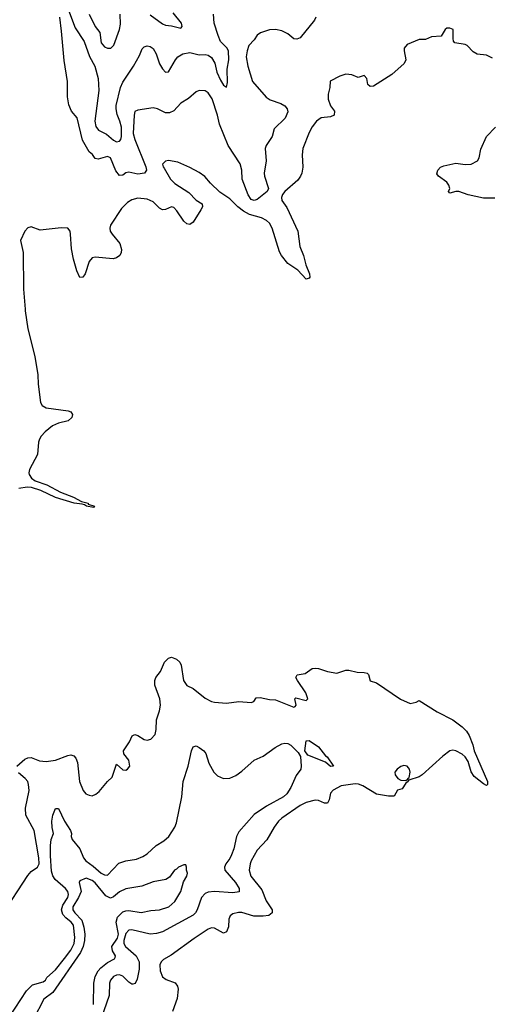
# Model space of a CAD drawing. Header units: inches. Extents: x 1384664 to 1536621, y 460766 to 646467.
# Tile 137 of 256: x 1431576 to 1434642, y 525452 to 531894. Entities that reach past the tile are written whole.
import ezdxf

# ---------------------------------------------------------------- set-up
doc = ezdxf.new("R2010")
doc.units = ezdxf.units.IN
doc.header["$MEASUREMENT"] = 0
doc.layers.add('B4532', color=7, linetype='Continuous')
doc.layers.add('B4533', color=7, linetype='Continuous')

msp = doc.modelspace()

# ---------------------------------------------------------------- linework, layer by layer
at = {"layer": 'B4532', "color": 5}
for points, elevation in [([(1431611.5, 530000), (1431612.2, 529990), (1431630, 529871.3), (1431675.8, 529690), (1431695, 529570), (1431696.9, 529510), (1431711.9, 529390), (1431722.3, 529370), (1431750, 529355.3), (1431893.9, 529333.9), (1431910, 529328), (1431922.5, 529310), (1431918.1, 529290), (1431892.7, 529270), (1431830, 529253.8), (1431790, 529235.6), (1431742, 529198), (1431716.4, 529170), (1431704.9, 529150), (1431700, 529130), (1431692.1, 529050), (1431639.4, 528950), (1431635, 528930), (1431637.8, 528917.8), (1431653.3, 528893.3), (1431676.2, 528876.2), (1431752.6, 528850), (1431843, 528803), (1431927.4, 528770), (1431980.6, 528740.6), (1432024.4, 528730), (1432024.7, 528724.7), (1432066, 528710), (1432058.5, 528701.5), (1432012.3, 528710), (1432000.7, 528720.7), (1431984.7, 528724.7), (1431932, 528730), (1431811.3, 528768.7), (1431713.9, 528813.9), (1431652.8, 528832.8), (1431625.7, 528834.3), (1431570, 528825.8)], 680), ([(1431556.9, 527010), (1431610, 527056.1), (1431630, 527064.9), (1431650, 527066), (1431705.2, 527045.2), (1431750, 527040.7), (1431810.3, 527050.3), (1431890, 527080.3), (1431910, 527083.1), (1431930, 527077.6), (1431942.6, 527062.6), (1431954.2, 527034.2), (1431966.5, 526910), (1431992.2, 526850), (1432007.9, 526830), (1432030, 526819.2), (1432050, 526817), (1432074.2, 526825.8), (1432095.8, 526844.2), (1432150, 526910.2), (1432180.9, 526939.1), (1432210, 527022), (1432250, 526985.5), (1432270, 526983.8), (1432281.2, 526990), (1432297, 527010), (1432289.3, 527050), (1432257.2, 527090), (1432256, 527110), (1432294.5, 527170), (1432312.3, 527207.7), (1432330, 527217.3), (1432350, 527210.6), (1432390, 527185.5), (1432410, 527180.5), (1432433.3, 527186.7), (1432462.4, 527217.6), (1432469.6, 527250), (1432470, 527314), (1432490, 527371.3), (1432496.9, 527410), (1432491.9, 527450), (1432461, 527541), (1432459.1, 527570), (1432466.3, 527590), (1432498.3, 527630), (1432524.1, 527690), (1432550, 527715.9), (1432570, 527723.6), (1432601.1, 527710), (1432623.6, 527690), (1432632.6, 527670), (1432648.4, 527570), (1432670, 527538.4), (1432710, 527518.4), (1432790, 527454.9), (1432830, 527432.7), (1432850, 527428), (1432930, 527421.6), (1433010, 527433.4), (1433090, 527425.5), (1433107.2, 527432.8), (1433124, 527456), (1433150, 527459.5), (1433210, 527447), (1433250, 527443.8), (1433370, 527396), (1433379.3, 527400.7), (1433384, 527410), (1433375.3, 527450), (1433383.7, 527456.3), (1433450, 527440.7), (1433461.2, 527450), (1433447.8, 527490), (1433392.8, 527570), (1433383.6, 527590), (1433391.9, 527608.1), (1433443.5, 527616.5), (1433490, 527648.7), (1433510, 527651.5), (1433530.8, 527650), (1433590, 527628.5), (1433650, 527619.3), (1433710, 527638.8), (1433730, 527638.8), (1433784.1, 527624.1), (1433830, 527623.1), (1433850, 527618), (1433858, 527610), (1433870, 527568.2), (1433910, 527555.5), (1434067.7, 527447.7), (1434130, 527419.5), (1434170.9, 527429.1), (1434190, 527439.3), (1434306.4, 527366.4), (1434410, 527313.2), (1434470, 527267.9), (1434498.9, 527238.9), (1434517.3, 527210), (1434539.8, 527150), (1434549.6, 527109.6), (1434636, 526910), (1434637.3, 526890), (1434630, 526884.5), (1434610, 526894.5), (1434550, 526942.7), (1434530, 526973.6), (1434510, 527040.5), (1434490, 527071.1), (1434470, 527089.6), (1434430, 527109.5), (1434410, 527113.6), (1434390, 527109.4), (1434343.9, 527076.1), (1434210, 526952.3), (1434190, 526940.9), (1434121, 526919), (1434118, 526910), (1434102, 526898), (1434077.3, 526862.7), (1434047.7, 526852.3), (1434026.8, 526813.2), (1433990, 526814), (1433910, 526827.6), (1433821.1, 526881.1), (1433792.9, 526892.9), (1433770, 526894.1), (1433679, 526881), (1433626.4, 526853.6), (1433610, 526832.7), (1433601.7, 526790), (1433590, 526767.6), (1433570, 526768.3), (1433530, 526784.4), (1433510, 526787.1), (1433450, 526772.8), (1433410, 526753.5), (1433291.8, 526670), (1433270, 526649.7), (1433240.3, 526610), (1433192.1, 526527.9), (1433130, 526459.7), (1433090, 526391.1), (1433083.2, 526370), (1433076.6, 526330), (1433088.2, 526290), (1433160.5, 526200.5), (1433188.9, 526128.9), (1433228, 526070), (1433227.4, 526050), (1433205.9, 526034.1), (1433167.9, 526027.9), (1433108.5, 526028.5), (1433028.4, 526051.6), (1433007.7, 526052.3), (1432970, 526044), (1432952.2, 526030), (1432943.6, 526010), (1432941.1, 525958.9), (1432930, 525925.2), (1432910, 525917.6), (1432850, 525950.7), (1432830, 525952.4), (1432810, 525944.5), (1432716.5, 525883.5), (1432566.5, 525773.5), (1432515.9, 525744.1), (1432501.3, 525730), (1432491.8, 525710), (1432494.6, 525670), (1432510, 525630.7), (1432533.3, 525613.3), (1432592.4, 525592.4), (1432608.7, 525570), (1432613.4, 525550), (1432605.2, 525490), (1432576, 525404)], 680), ([(1431510, 525370.2), (1431619.5, 525540.5), (1431660.7, 525579.3), (1431730, 525598.7), (1431745.1, 525610), (1431753, 525627), (1431810, 525677.8), (1431870, 525751.2), (1431910, 525807.1), (1431932.5, 525850), (1431937.8, 525890), (1431928.2, 525970), (1431913.8, 525990), (1431877.8, 526017.8), (1431858.8, 526038.8), (1431850.6, 526070), (1431859.2, 526100.8), (1431890, 526151.8), (1431894.5, 526170), (1431892, 526190), (1431876.4, 526210), (1431808.9, 526268.9), (1431793, 526293), (1431784.1, 526324.1), (1431776.7, 526423.3), (1431777.9, 526490), (1431782.3, 526530), (1431796.8, 526570), (1431788, 526608), (1431787, 526650), (1431793.6, 526690), (1431810, 526732.8), (1431830, 526733.4), (1431868.5, 526650), (1431908.1, 526590), (1431916, 526570), (1431913.7, 526550), (1431919, 526530), (1431970.1, 526470), (1431994, 526410), (1432008.4, 526390), (1432056.6, 526356.6), (1432110, 526310.1), (1432130, 526298.2), (1432150, 526297.3), (1432225.2, 526374.8), (1432270, 526390.2), (1432339.2, 526400.8), (1432381.7, 526418.3), (1432410, 526437.2), (1432469.9, 526490.1), (1432519.1, 526520.9), (1432551.2, 526548.8), (1432590, 526610.2), (1432601.4, 526638.6), (1432636.3, 526810), (1432646.6, 526910), (1432679.3, 527010), (1432699.7, 527110), (1432710, 527136.3), (1432730, 527142.4), (1432750, 527133.1), (1432780.4, 527110), (1432793.2, 527093.2), (1432813.2, 527030), (1432845.8, 526970), (1432870, 526946.5), (1432910, 526930.2), (1432950, 526932.4), (1432990.6, 526949.4), (1433030, 526977.3), (1433110, 527049), (1433170, 527075), (1433247.4, 527132.6), (1433290, 527155.7), (1433310, 527160.4), (1433330, 527157.9), (1433350, 527147.5), (1433399, 527099), (1433412.8, 527072.8), (1433418.3, 527010), (1433414.7, 526990), (1433385.2, 526950), (1433350.2, 526870), (1433323.5, 526830), (1433301.2, 526810), (1433190, 526748.7), (1433110, 526693.2), (1433010, 526579.4), (1432993.4, 526550), (1432976.1, 526470), (1432961.7, 526430), (1432950, 526405.1), (1432924.1, 526370), (1432916.6, 526350), (1432918.5, 526330), (1432987.1, 526250), (1433011.1, 526210), (1433011.5, 526188.5), (1432970, 526180.4), (1432850, 526189.8), (1432810, 526185.7), (1432790, 526176.9), (1432764.4, 526150), (1432737.1, 526070), (1432725.4, 526050), (1432710, 526035.3), (1432510, 525925.5), (1432470, 525914.2), (1432430, 525910.6), (1432310, 525938.8), (1432290, 525936.5), (1432270, 525914.6), (1432257.5, 525870), (1432256.6, 525850), (1432268.2, 525830), (1432337.1, 525770), (1432356.6, 525730), (1432357.9, 525682.1), (1432343.5, 525616.5), (1432332, 525588), (1432317.1, 525582.9), (1432310, 525582.7), (1432290, 525596.4), (1432250, 525636.5), (1432230, 525644.2), (1432210, 525643.2), (1432190, 525633.3), (1432170.2, 525610), (1432163, 525590), (1432161.6, 525510), (1432091.5, 525310)], 660), ([(1431461.9, 526038.1), (1431630, 526295.1), (1431650, 526321.4), (1431691.9, 526350), (1431703.4, 526370), (1431701.5, 526410), (1431670, 526589.6), (1431617, 526690), (1431614.8, 526734.8), (1431637.2, 526850), (1431634, 526890), (1431628.2, 526910), (1431611.1, 526930), (1431567.2, 526967.1)], 680), ([(1432058.8, 525450), (1432060.8, 525590), (1432070, 525635), (1432088.4, 525670), (1432107.6, 525690), (1432150, 525725.7), (1432196.9, 525750), (1432200.9, 525759.1), (1432203.5, 525770), (1432182.5, 525802.5), (1432177.9, 525830), (1432216, 525884), (1432223, 525910), (1432207.3, 525990), (1432217, 526023), (1432250, 526056.8), (1432270, 526064.5), (1432290, 526065.4), (1432370, 526051.6), (1432434.3, 526065.7), (1432490, 526070.8), (1432551.7, 526090), (1432590, 526125.7), (1432630.2, 526190), (1432647.3, 526252.7), (1432670.6, 526290.6), (1432674, 526310), (1432667.3, 526330), (1432667.3, 526350), (1432663.6, 526363.6), (1432650, 526364.9), (1432614.5, 526350), (1432603, 526337), (1432588.9, 526330), (1432555.7, 526284.3), (1432532.5, 526267.5), (1432450, 526252.3), (1432375.8, 526224.2), (1432270, 526207.6), (1432230, 526187.7), (1432190, 526154.1), (1432170, 526147.5), (1432140.6, 526160.6), (1432070, 526246), (1432050, 526262.6), (1432010, 526278), (1431970, 526258.8), (1431965.1, 526250), (1431977.6, 526190), (1431960.2, 526150), (1431923.4, 526090), (1431923.2, 526070), (1431936.5, 526050), (1431982, 526002), (1431996.5, 525956.5), (1432001.5, 525910), (1431999.1, 525870), (1431990.6, 525830), (1431973.9, 525790), (1431792.3, 525530), (1431734.2, 525485.8), (1431665.9, 525354.1)], 640)]:
    msp.add_lwpolyline(points, dxfattribs=dict(at, elevation=elevation))
for points, elevation in [([(1433610, 527008.8), (1433576.4, 527036.4), (1433461.1, 527081.1), (1433441.9, 527110), (1433450, 527175.6), (1433470, 527177.6), (1433530, 527136.3), (1433577.2, 527077.2), (1433587.4, 527070), (1433630, 527009.7)], 660), ([(1434090, 527014.9), (1434070, 527007.3), (1434046, 526990), (1434031.3, 526970), (1434033.5, 526953.5), (1434050, 526930.3), (1434070, 526918.7), (1434103.1, 526916.9), (1434110, 526922), (1434118, 526922), (1434115.3, 526930), (1434124.5, 526935.5), (1434131.3, 526970), (1434126.8, 526990), (1434119.7, 526999.7), (1434110, 527009.8)], 680)]:
    msp.add_lwpolyline(points, close=True, dxfattribs=dict(at, elevation=elevation))
at = {"layer": 'B4533', "color": 5}
for points, elevation in [([(1431896.2, 531956.2), (1431939.6, 531839.6), (1431998.2, 531750), (1432032.8, 531652.8), (1432067.5, 531590), (1432089.3, 531510), (1432093.8, 531430), (1432068.2, 531230), (1432074.2, 531194.2), (1432091.6, 531170), (1432144, 531144), (1432190, 531106.2), (1432210, 531095.6), (1432230, 531099.6), (1432237.4, 531110), (1432241.5, 531130), (1432242.4, 531190), (1432232.2, 531230), (1432213.4, 531273.4), (1432206.6, 531310), (1432208.1, 531331.9), (1432236.4, 531450), (1432250, 531484.8), (1432320.2, 531590), (1432360, 531660), (1432378, 531702), (1432390, 531716.2), (1432410, 531721.6), (1432430, 531718.9), (1432450, 531705.6), (1432468.6, 531670), (1432490, 531605.6), (1432510, 531573), (1432530, 531551.3), (1432550, 531553.6), (1432594.7, 531630), (1432611.7, 531650), (1432643.8, 531670), (1432690, 531678), (1432750, 531664.3), (1432790, 531664.9), (1432810, 531660.5), (1432830, 531646.2), (1432852, 531610), (1432866.8, 531550), (1432890, 531498.3), (1432910, 531464.7), (1432930, 531453.2), (1432936.5, 531483.5), (1432933.4, 531570), (1432943.3, 531630), (1432941.2, 531690), (1432931.1, 531710), (1432890.8, 531750), (1432874.6, 531790), (1432848.4, 531870), (1432844.6, 531930)], 640), ([(1433514.4, 531910), (1433505.3, 531890), (1433410, 531774.3), (1433390, 531766.2), (1433370, 531768.6), (1433330, 531801), (1433290, 531819.7), (1433250, 531829.6), (1433210, 531827.6), (1433151.9, 531808.1), (1433130, 531792.3), (1433110, 531762), (1433076.1, 531723.9), (1433064, 531690), (1433058.6, 531650), (1433068, 531590), (1433099.6, 531490), (1433187.6, 531387.6), (1433215.5, 531370), (1433284.7, 531344.7), (1433310.2, 531330.2), (1433325.5, 531310), (1433330.3, 531290), (1433312.3, 531250), (1433240.2, 531179.8), (1433226.9, 531130), (1433189, 531070), (1433182.4, 531050), (1433188.1, 530970), (1433176.5, 530890), (1433178.7, 530870), (1433203.1, 530790), (1433196.1, 530770), (1433130, 530716.8), (1433110.7, 530710), (1433090, 530717.4), (1433070, 530747.8), (1433031.6, 530850), (1433029.1, 530910), (1433019.1, 530950), (1432941, 531070), (1432884.2, 531210), (1432871.2, 531270), (1432836, 531376), (1432810, 531414.7), (1432790, 531428.3), (1432750.3, 531429.7), (1432730, 531421.7), (1432681.3, 531378.7), (1432630, 531347.4), (1432583.6, 531296.4), (1432556.7, 531283.3), (1432530, 531285.1), (1432478, 531310), (1432450, 531317.7), (1432350, 531301.7), (1432330, 531292.4), (1432324.1, 531270), (1432319.4, 531150), (1432328.7, 531110), (1432401.6, 530930), (1432405.5, 530910), (1432393.1, 530890), (1432350, 530883.4), (1432290, 530895.9), (1432270, 530890.8), (1432250, 530876.4), (1432230, 530875), (1432205.8, 530905.8), (1432170, 530989.2), (1432150, 530999.6), (1432090, 530981.1), (1432070, 530985.2), (1432051.3, 531011.3), (1432030, 531029.4), (1431986.5, 531106.5), (1431951.3, 531251.3), (1431915.8, 531295.8), (1431896.8, 531336.8), (1431889.8, 531389.8), (1431888.9, 531490), (1431867.4, 531627.4), (1431850, 531819), (1431837.7, 531910)], 660), ([(1432030.4, 531930), (1432069.3, 531850), (1432099.9, 531810), (1432110, 531741.3), (1432130, 531716.9), (1432150, 531707.2), (1432172.1, 531707.9), (1432192.2, 531727.8), (1432229.2, 531830), (1432235.1, 531864.9), (1432233.1, 531930)], 620), ([(1432430, 531924.7), (1432510, 531867.2), (1432530, 531858.9), (1432570, 531854), (1432630, 531838.4), (1432638.7, 531850), (1432634.2, 531870), (1432579.2, 531939.2)], 620), ([(1434670, 531640.9), (1434630, 531661.3), (1434568.8, 531668.8), (1434543.7, 531683.7), (1434504.4, 531724.4), (1434490.8, 531730.8), (1434422.8, 531742.8), (1434413.4, 531753.4), (1434411.3, 531770), (1434412.3, 531830), (1434390, 531839.3), (1434370, 531838), (1434358.8, 531830), (1434333.8, 531786.2), (1434270, 531782), (1434230, 531765.1), (1434190, 531764), (1434110, 531731.8), (1434092.5, 531707.5), (1434090.4, 531690), (1434101.6, 531630), (1434091.9, 531608.1), (1434010, 531535.1), (1433890, 531458.4), (1433870, 531457.2), (1433854, 531470), (1433848, 531510), (1433830, 531528), (1433790, 531515.3), (1433750, 531532.3), (1433710, 531538), (1433670, 531525.2), (1433607.7, 531492.3), (1433604.9, 531450), (1433593.5, 531406.5), (1433593.3, 531373.3), (1433610, 531330.8), (1433634.6, 531294.6), (1433632.7, 531270), (1433610, 531258.4), (1433547.7, 531252.2), (1433518, 531230), (1433490, 531192.3), (1433470, 531156), (1433428.1, 531050), (1433424.9, 531010), (1433428.1, 530928.1), (1433422, 530890), (1433413.4, 530870), (1433395.5, 530844.5), (1433311.5, 530770), (1433296.3, 530750), (1433288.2, 530730), (1433291.3, 530710), (1433324, 530664), (1433394.7, 530510), (1433409.7, 530409.7), (1433433.6, 530350), (1433449, 530289), (1433471.5, 530230), (1433474.2, 530210), (1433470, 530202), (1433450, 530196.3), (1433395.7, 530255.7), (1433330, 530298), (1433288.7, 530350), (1433274.8, 530374.8), (1433227.7, 530530), (1433210, 530561.4), (1433190, 530581), (1433157.5, 530597.5), (1433078.6, 530618.6), (1433040.3, 530640.3), (1433002.3, 530670), (1432950, 530722.4), (1432885.5, 530765.5), (1432823.5, 530823.5), (1432787.1, 530867.1), (1432750, 530894.5), (1432690, 530927), (1432610, 530961.2), (1432550, 530973.2), (1432530, 530969), (1432511, 530949), (1432514, 530930), (1432522.3, 530922.3), (1432563.5, 530850), (1432590, 530823), (1432682.4, 530762.4), (1432730, 530712.4), (1432770.4, 530690), (1432771.7, 530670), (1432761.5, 530650), (1432711.5, 530568.5), (1432690, 530553.8), (1432670, 530558.5), (1432650, 530575.8), (1432604.2, 530644.2), (1432584.8, 530664.8), (1432570, 530669.8), (1432530, 530652.2), (1432510, 530648.9), (1432490, 530661.6), (1432450, 530701), (1432410, 530719.8), (1432350, 530725), (1432310, 530715.3), (1432282.1, 530697.9), (1432241.7, 530658.3), (1432171.2, 530550), (1432165.4, 530530), (1432168.6, 530510), (1432180.2, 530490), (1432230.2, 530429.8), (1432241.4, 530390), (1432240.6, 530370), (1432232.2, 530350), (1432210, 530335.7), (1432188.6, 530328.6), (1432070, 530340.4), (1432050, 530336.3), (1432030, 530312.7), (1432004.9, 530230), (1431990, 530209.4), (1431970, 530206), (1431949.8, 530249.8), (1431927.2, 530327.1), (1431915.2, 530395.2), (1431909.1, 530490), (1431905.2, 530510), (1431890, 530528.9), (1431847.3, 530532.7), (1431710, 530517.7), (1431650, 530537.6), (1431630, 530532.3), (1431610.6, 530510), (1431582, 530450), (1431598.7, 530370), (1431602, 530130), (1431611.5, 530000)], 680), ([(1434685.4, 530725.4), (1434610, 530725.1), (1434510, 530747), (1434450, 530769.3), (1434430, 530769.2), (1434390, 530758), (1434382, 530770), (1434389.3, 530790), (1434383.6, 530810), (1434369.6, 530830), (1434315.6, 530870), (1434305.4, 530885.4), (1434311.1, 530910), (1434330, 530928.9), (1434350, 530936.9), (1434430, 530954), (1434490, 530946.2), (1434528.9, 530948.9), (1434570.8, 530970), (1434583.1, 530990), (1434593.5, 531046.5), (1434629.6, 531130), (1434689.6, 531190)], 680)]:
    msp.add_lwpolyline(points, dxfattribs=dict(at, elevation=elevation))

doc.saveas('drawing.dxf')
